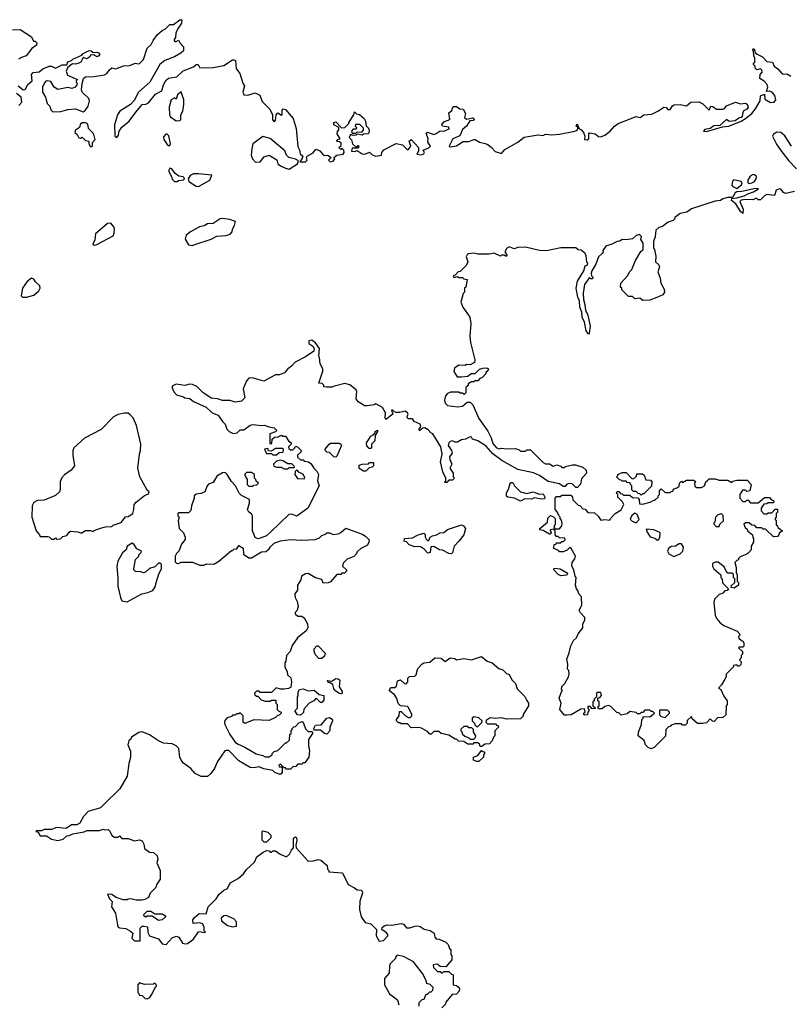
# Model space of a CAD drawing. Extents: x 2106670 to 2323771, y 35271 to 224896.
# Tile 38 of 256: x 2136731 to 2142854, y 77550 to 85382. Entities that reach past the tile are written whole.
import ezdxf

# ---------------------------------------------------------------- set-up
doc = ezdxf.new("R2010")
doc.units = 0

msp = doc.modelspace()

# ---------------------------------------------------------------- linework, layer by layer
at = {"layer": '0CON20XD'}
for points in [[(2136718.8, 84855), (2136755, 84826.2), (2136765, 84822.5), (2136775, 84827.5), (2136795, 84867.5), (2136830, 84895), (2136826.2, 84945), (2136838.3, 84961.7), (2136885, 84966), (2136915, 84990), (2136965, 85012.5), (2136985, 85012.5), (2137015, 84996.7), (2137068.3, 85021.7), (2137105, 85022.5), (2137115, 85047.5), (2137143.8, 85056.2), (2137155, 85068.8), (2137225, 85100), (2137235, 85112.5), (2137285, 85137.5), (2137300, 85135), (2137315, 85120), (2137345, 85122.5), (2137357, 85117), (2137370, 85105), (2137360, 85095), (2137345, 85087.5), (2137321.7, 85101.7), (2137295, 85100), (2137290, 85085), (2137265, 85070), (2137235, 85080), (2137217.5, 85045), (2137202.5, 85035), (2137175, 85026.7), (2137150.7, 85029.3), (2137131.7, 85018.3), (2137111.7, 84998.3), (2137101.7, 84971.7), (2137110.7, 84940.7), (2137190, 84905), (2137180, 84895), (2137180, 84885), (2137190, 84875), (2137187, 84863), (2137173.3, 84845), (2137145, 84834), (2137115, 84842.5), (2137035, 84826), (2137005, 84843.8), (2136979.4, 84889.4), (2136955, 84896), (2136938.6, 84891.4), (2136929.7, 84880.3), (2136913.8, 84845), (2136911.4, 84805), (2136935.6, 84765), (2136949.4, 84715), (2136970, 84695), (2136978, 84665), (2136995, 84648.6), (2137058.8, 84651.2), (2137115, 84668), (2137175, 84673.3), (2137235, 84647.5), (2137251.7, 84658.3), (2137277, 84693), (2137287.5, 84735), (2137282.5, 84755), (2137227.5, 84805), (2137223.3, 84825), (2137227, 84873), (2137240, 84915), (2137255, 84927.5), (2137325, 84928.8), (2137406.4, 84943.6), (2137425, 84952.5), (2137445, 84982.5), (2137465, 84997.5), (2137495, 84990), (2137555.9, 85014.1), (2137605, 85018), (2137653.8, 85036.2), (2137675, 85030), (2137685, 85033.3), (2137715.5, 85064.5), (2137746, 85155), (2137776.9, 85183.1), (2137794, 85215), (2137826.7, 85265), (2137865, 85296), (2137892.3, 85307.7), (2137925, 85342.5), (2137955, 85342.5), (2138005, 85380), (2138021.7, 85381.7), (2138018, 85355), (2137985.6, 85305), (2137974.5, 85275.5), (2137970.7, 85239.3), (2137960, 85225), (2137960, 85215), (2137965, 85207.5), (2137975, 85207.5), (2137995, 85220), (2138007.5, 85195), (2138033.3, 85165), (2138033.3, 85135), (2138013.3, 85115), (2137963.3, 85085), (2137885, 85056.2), (2137845, 85024), (2137766.4, 84883.6), (2137677.1, 84805), (2137640.7, 84739.3), (2137612.3, 84707.7), (2137527.1, 84655), (2137510.5, 84625), (2137486.2, 84545), (2137489.2, 84455), (2137505, 84443.3), (2137517, 84463), (2137523.3, 84495), (2137544, 84526), (2137603.3, 84575), (2137654.2, 84645.8)], [(2136675, 85300), (2136735, 85302.5), (2136826.4, 85246.4), (2136841.7, 85211.7), (2136855, 85210), (2136868.3, 85198.3), (2136865, 85180), (2136827, 85153), (2136782.5, 85095), (2136745, 85082), (2136722.9, 85067.1)], [(2137654.2, 84645.8), (2137705, 84706.7), (2137735, 84710), (2137755, 84720), (2137811.7, 84788.3), (2137861.2, 84815), (2137875.8, 84864.2), (2137895, 84896.7), (2137915, 84916.2), (2137981.7, 84928.3), (2138032.5, 84975), (2138113.3, 85006.7), (2138135, 85026), (2138150, 85025), (2138165, 85000), (2138269.5, 85000.5), (2138353.9, 85016.1), (2138425, 85062.5), (2138435, 85062.5), (2138447.5, 85057.5), (2138452.3, 84992.3), (2138482.7, 84952.7), (2138507, 84877), (2138520, 84855), (2138507.5, 84805), (2138514.4, 84784.4), (2138545, 84781.9), (2138605, 84798.6), (2138641.2, 84781.2), (2138661.3, 84731.3), (2138720.7, 84670.7), (2138743.3, 84625), (2138743.3, 84585), (2138755, 84570), (2138766.4, 84583.6), (2138772.5, 84625), (2138785, 84640), (2138815, 84622.5), (2138820, 84625), (2138818.3, 84661.7), (2138828.3, 84671.7), (2138845, 84667.5), (2138906.2, 84595), (2138931.2, 84515), (2138943, 84373), (2138956.4, 84346.4), (2138962.5, 84315), (2138982.5, 84295), (2138977, 84273), (2138960, 84255), (2138965, 84250), (2139005, 84250), (2139017.5, 84265), (2139012.5, 84285), (2139017.5, 84295), (2139065, 84323.3), (2139087, 84353), (2139118.8, 84338.8), (2139145, 84307.5), (2139155, 84302.5), (2139180, 84305), (2139210, 84285), (2139187.5, 84265), (2139201.7, 84251.7), (2139225, 84257.5), (2139237.5, 84275), (2139230, 84285), (2139255, 84303.3), (2139305, 84312.5), (2139312.5, 84325), (2139310, 84345), (2139295, 84360), (2139285, 84350), (2139270, 84365), (2139288.3, 84381.7), (2139288.3, 84398.3), (2139275, 84410), (2139250, 84415), (2139261.7, 84428.3), (2139280, 84435), (2139257.5, 84475), (2139258.3, 84491.7), (2139270, 84505), (2139270, 84525), (2139230, 84545), (2139230, 84565), (2139245, 84570), (2139292.5, 84522.5), (2139317, 84523), (2139350, 84555), (2139350, 84565), (2139390, 84625), (2139395, 84650), (2139411.7, 84631.7), (2139435, 84627.5), (2139472.5, 84595), (2139482.5, 84575), (2139488.3, 84538.3), (2139505, 84520), (2139512.5, 84495), (2139506.1, 84473.9), (2139465, 84470), (2139455, 84462.5), (2139415, 84470), (2139407, 84463), (2139385, 84460), (2139361.7, 84468.3), (2139352.5, 84445), (2139370, 84425), (2139380, 84395), (2139405, 84370), (2139415, 84370), (2139425, 84380), (2139430, 84375), (2139425, 84360), (2139375, 84360), (2139370, 84335), (2139395, 84333.3), (2139415, 84340), (2139456.4, 84313.6), (2139476.7, 84313.3), (2139515, 84327.5), (2139536, 84306), (2139565, 84296.7), (2139610, 84305), (2139612.5, 84325), (2139627, 84347), (2139725, 84396), (2139777.1, 84387.1), (2139815, 84347.5), (2139825, 84350), (2139843.3, 84375), (2139830, 84415), (2139845, 84427.5), (2139902.5, 84365), (2139902.5, 84335), (2139891.7, 84311.7), (2139925, 84306.7), (2139946.1, 84313.9), (2139952.5, 84325), (2139940, 84345), (2139987, 84363), (2140000, 84375), (2139978.3, 84408.3), (2139980, 84435), (2139965, 84480), (2139975, 84486), (2140025, 84468.6), (2140044.4, 84475.6), (2140075, 84498.6), (2140105, 84496), (2140147.7, 84512.3), (2140146.1, 84526.1), (2140095, 84534), (2140088.8, 84545), (2140105, 84568.8), (2140152.5, 84587.5), (2140145, 84640), (2140169.3, 84660.7), (2140173, 84677), (2140185, 84690), (2140205, 84690), (2140233, 84673), (2140259.3, 84669.3), (2140277.5, 84635), (2140270, 84605), (2140285, 84590), (2140335, 84600), (2140347.5, 84585), (2140345, 84580), (2140311.7, 84578.3), (2140286.4, 84533.6), (2140253, 84507), (2140233, 84457), (2140176.8, 84433.2), (2140147.5, 84375), (2140155, 84370), (2140205, 84377.5), (2140258.3, 84411.7), (2140305, 84413.3), (2140345, 84430), (2140355, 84430), (2140387.7, 84407.7), (2140435, 84398), (2140455, 84390), (2140485.6, 84365.6), (2140514.5, 84334.5), (2140565, 84316.7), (2140589.5, 84350.5), (2140695, 84408.8), (2140745, 84446.7), (2140857, 84467), (2140895, 84460), (2140915, 84470), (2140965, 84466.2), (2141025, 84471.2), (2141146.2, 84493.8), (2141165, 84502.5), (2141172.5, 84515), (2141170, 84525), (2141157.5, 84535), (2141165, 84552.5), (2141180, 84520), (2141204.2, 84504.2), (2141220, 84480), (2141228, 84455), (2141225, 84430), (2141245, 84426.2), (2141260, 84435), (2141257.5, 84475), (2141265, 84482.5), (2141310, 84475), (2141335, 84452.5), (2141355, 84451.2), (2141385.6, 84464.4), (2141427.5, 84495), (2141462.5, 84535), (2141492.5, 84555), (2141635, 84611.2), (2141665.9, 84604.1), (2141695, 84626.2), (2141760, 84630), (2141807.1, 84652.9), (2141855, 84686.2), (2141875, 84682.5), (2141890, 84665), (2141905, 84666.7), (2141923.6, 84696.4), (2141936.4, 84703.6), (2141985, 84706), (2142035, 84696.7), (2142070, 84725), (2142135, 84728.8), (2142165, 84713.3), (2142215, 84662.5), (2142230, 84695), (2142245, 84691.2), (2142275, 84670), (2142325, 84670), (2142335, 84672.5), (2142355, 84696.2), (2142424.2, 84725.8), (2142465, 84712.5), (2142505, 84717.5), (2142519.3, 84709.3), (2142526.7, 84685), (2142515, 84670), (2142486.4, 84653.6), (2142478.6, 84615), (2142471.2, 84605), (2142451.8, 84598.2), (2142423.3, 84576.7), (2142375, 84571.2), (2142355, 84587.5), (2142300.3, 84539.7), (2142253.6, 84536.4), (2142225, 84517.1), (2142180.7, 84509.3), (2142172, 84495), (2142195, 84492.7), (2142321.7, 84528.3), (2142373.3, 84535), (2142471.4, 84575), (2142504.2, 84595), (2142556.2, 84635), (2142585, 84672.9), (2142621.4, 84735), (2142625, 84776.7), (2142655, 84790), (2142659.3, 84749.3), (2142703.2, 84723.2), (2142733.3, 84725), (2142746.2, 84745), (2142738.1, 84778.1), (2142715.9, 84805.9), (2142695, 84814), (2142671.7, 84811.7), (2142682.5, 84845), (2142677.5, 84865), (2142653, 84893), (2142620, 84915), (2142622.5, 84945), (2142636.7, 84965), (2142635, 84980), (2142625, 84990), (2142595, 84982.5), (2142582.5, 84995), (2142581.7, 85011.7), (2142570, 85025), (2142570, 85035), (2142580, 85045), (2142580, 85075), (2142572.5, 85095), (2142570, 85135), (2142560, 85145), (2142565, 85150), (2142575, 85150), (2142581.7, 85121.7), (2142597, 85107), (2142640, 85085), (2142675, 85050), (2142720, 85045), (2142732.7, 85012.7), (2142761.7, 84991.7), (2142795, 84952.5), (2142805, 84947.5), (2142835, 84950), (2142865, 84933.3)], [(2136725, 84700), (2136747.5, 84725), (2136742.5, 84765), (2136705, 84793.8)], [(2137976.7, 84576.7), (2138005, 84578.8), (2138012.3, 84587.7), (2138012.5, 84625), (2138028, 84655), (2138036.1, 84706.1), (2138036, 84745), (2138016.7, 84806.7), (2137987.5, 84785), (2137975, 84750), (2137965, 84760), (2137937.5, 84745), (2137920, 84685), (2137922.5, 84625), (2137930, 84610), (2137976.7, 84576.7)], [(2137295, 84370), (2137305, 84372.5), (2137310, 84375), (2137310, 84405), (2137331.7, 84428.3), (2137325, 84460), (2137313, 84483), (2137277.5, 84515), (2137276.4, 84536.4), (2137267.5, 84555), (2137255, 84562.5), (2137228.3, 84561.7), (2137213, 84547), (2137206.4, 84523.6), (2137175, 84503.3), (2137170.8, 84485), (2137188, 84468), (2137201.7, 84441.7), (2137215, 84440), (2137227, 84447), (2137255, 84420), (2137280, 84415), (2137280, 84395), (2137295, 84370)], [(2139405, 84480), (2139415, 84490), (2139451.7, 84488.3), (2139467, 84503), (2139465, 84520), (2139437, 84547), (2139401.7, 84548.3), (2139400, 84535), (2139410, 84525), (2139408.3, 84511.7), (2139385, 84510), (2139370, 84495), (2139375, 84480), (2139405, 84480)], [(2137925, 84380), (2137930, 84395), (2137917, 84457), (2137905, 84470), (2137895, 84470), (2137875, 84450), (2137878.3, 84428.3), (2137905, 84390), (2137915, 84380), (2137925, 84380)], [(2138875, 84194), (2138940, 84235), (2138948.3, 84258.3), (2138925, 84272.5), (2138872.5, 84285), (2138853.9, 84303.9), (2138839.3, 84339.3), (2138725, 84436.7), (2138665, 84453.3), (2138586.4, 84393.6), (2138576.7, 84355), (2138573.3, 84305), (2138582.5, 84275), (2138607.5, 84247.5), (2138645, 84251.2), (2138675, 84290), (2138715, 84303.8), (2138776.4, 84266.4), (2138784, 84235), (2138805, 84218.8), (2138845, 84200), (2138875, 84194)], [(2142870, 84375), (2142816.9, 84456.9), (2142785, 84484.4), (2142755, 84488), (2142727.8, 84472.2), (2142720.6, 84455), (2142751.7, 84391.7), (2142785, 84341.2), (2142849.5, 84259.5), (2142911.5, 84195)], [(2137985, 84093.8), (2137995, 84102.5), (2138035, 84107.5), (2138042.5, 84115), (2138040, 84125), (2138031.7, 84131.7), (2137996.4, 84136.4), (2137968.3, 84158.3), (2137942.5, 84195), (2137925, 84200), (2137916.7, 84185), (2137918.8, 84175), (2137940, 84135), (2137945, 84112.5), (2137962.5, 84095), (2137985, 84093.8)], [(2138155, 84054), (2138243.3, 84105), (2138260, 84145), (2138155, 84156.7), (2138114.1, 84155.9), (2138087, 84143), (2138072.5, 84115), (2138077.5, 84095), (2138135, 84058), (2138155, 84054)], [(2142535, 84080), (2142555, 84084.2), (2142576.2, 84093.8), (2142590.5, 84115), (2142593.8, 84135), (2142577.3, 84147.3), (2142565, 84149.2), (2142541.7, 84138.3), (2142522.5, 84105), (2142524.3, 84084.3), (2142535, 84080)], [(2142895, 84013.8), (2142825, 84000), (2142806.4, 84006.4), (2142785, 84032.5), (2142775, 84036), (2142750, 84025), (2142735, 83982.5), (2142675, 83990), (2142655, 83980), (2142625, 83950), (2142605, 83950), (2142595, 83960), (2142585, 83960), (2142565, 83950), (2142505, 83952.5), (2142470, 83945), (2142460, 83935), (2142485.7, 83875.7), (2142485, 83840), (2142465, 83856), (2142427.9, 83917.9), (2142393.9, 83943.9), (2142395, 83960), (2142436, 83964), (2142495, 83981.2), (2142522.3, 83997.7), (2142567.7, 84012.3), (2142607.5, 84037.5), (2142585, 84038.8), (2142475.9, 84014.1), (2142435, 84011.2), (2142422, 84005), (2142402.5, 83967.5), (2142365, 83967.5), (2142324.1, 83955.9), (2142305, 83943.3), (2142265, 83938), (2142075, 83876), (2142038.8, 83851.2), (2141985, 83838.8), (2141941.7, 83808.3), (2141940, 83795), (2141930, 83785), (2141889.3, 83770.7), (2141845, 83737.5), (2141815, 83727.5), (2141793, 83707), (2141786.1, 83653.9), (2141773.9, 83616.1), (2141772.5, 83565), (2141780, 83555), (2141791.7, 83501.7), (2141790, 83455), (2141815, 83432.5), (2141821.2, 83415), (2141807.5, 83375), (2141825.8, 83325.8), (2141832.2, 83285), (2141857.4, 83237.4), (2141861.3, 83215), (2141846.7, 83193.3), (2141799.1, 83170.9), (2141745, 83150), (2141688.3, 83148.3), (2141665, 83167.5), (2141625, 83162.5), (2141605, 83180), (2141575, 83180), (2141521.7, 83231.7), (2141520, 83245), (2141510, 83255), (2141513, 83287), (2141567, 83343), (2141585, 83380), (2141600, 83395), (2141630, 83465), (2141673, 83537), (2141690, 83555), (2141690, 83605), (2141673, 83633), (2141677, 83657), (2141663, 83673), (2141635, 83666.2), (2141605, 83637.5), (2141555, 83630), (2141525, 83633.3), (2141505, 83620), (2141485, 83616.7), (2141442.5, 83595), (2141395, 83580), (2141370, 83545), (2141372.5, 83535), (2141365, 83522.5), (2141336.7, 83495), (2141314.2, 83435.8), (2141283.3, 83385), (2141277.5, 83365), (2141280, 83345), (2141290, 83335), (2141288.3, 83321.7), (2141275, 83320), (2141265, 83330), (2141223.8, 83275), (2141214.3, 83205.7), (2141216, 83155), (2141227.5, 83117.5), (2141232.2, 83072.2), (2141251.7, 83031.7), (2141268.1, 82945), (2141261.7, 82888.3), (2141255, 82880), (2141238, 82908), (2141223.3, 82975), (2141205.8, 83015), (2141202, 83055), (2141188.1, 83095), (2141184, 83145), (2141170.6, 83175), (2141158.8, 83245), (2141167.5, 83302.5), (2141220, 83385), (2141230, 83425), (2141245, 83430), (2141250, 83445), (2141243, 83453), (2141236.7, 83505), (2141227.5, 83525), (2141198.3, 83548.3), (2141175, 83550), (2141155, 83566.7), (2141036.1, 83566.1), (2140922.3, 83542.3), (2140865, 83546.7), (2140755, 83572.5), (2140695, 83570), (2140665, 83560), (2140625, 83576.2), (2140607.5, 83565), (2140590, 83535), (2140610, 83505), (2140605, 83500), (2140595, 83500), (2140585, 83510), (2140565, 83510), (2140555, 83500), (2140505, 83523.3), (2140465, 83516.7), (2140375, 83516.7), (2140345, 83523.3), (2140305, 83520), (2140294.1, 83515.9), (2140283.3, 83495), (2140297.5, 83455), (2140283, 83427), (2140235, 83380), (2140220, 83375), (2140198.3, 83351.7), (2140180, 83345), (2140185, 83330), (2140215, 83340), (2140225, 83330), (2140255, 83330), (2140265, 83320), (2140290, 83315), (2140280, 83255), (2140270, 83245), (2140270, 83215), (2140260, 83205), (2140240, 83135), (2140257.5, 83095), (2140313.3, 83015), (2140320, 82965), (2140313.3, 82865), (2140316.7, 82815), (2140352.5, 82675), (2140350, 82655), (2140315, 82637.5), (2140285, 82640), (2140275, 82630), (2140225, 82632.5), (2140190.7, 82609.3), (2140183.6, 82583.6), (2140211.7, 82541.7), (2140245, 82540), (2140295, 82547.5), (2140323, 82567), (2140355, 82567.5), (2140389.3, 82600.7), (2140415, 82610), (2140445, 82612.5), (2140460, 82605), (2140455, 82590), (2140440, 82575), (2140440, 82565), (2140408.3, 82531.7), (2140391.7, 82528.3), (2140375, 82510), (2140355, 82510), (2140345, 82500), (2140325, 82500), (2140300, 82485), (2140298.3, 82471.7), (2140280, 82455), (2140280, 82415), (2140268.3, 82401.7), (2140255, 82410), (2140235, 82410), (2140225, 82420), (2140158.3, 82418.3)], [(2142435, 84040), (2142473, 84067), (2142477.5, 84085), (2142470, 84095), (2142413, 84107), (2142402, 84098), (2142396.2, 84065), (2142403.8, 84055), (2142435, 84040)], [(2138105, 83586.2), (2138125, 83593.3), (2138255, 83636.2), (2138300.8, 83659.2), (2138375, 83664.2), (2138405, 83676.2), (2138421.2, 83695), (2138423.6, 83716.4), (2138440, 83745), (2138447, 83777), (2138403, 83793), (2138345, 83801.4), (2138325, 83798.5), (2138269.5, 83760.5), (2138225, 83758), (2138198.8, 83741.2), (2138162.5, 83735), (2138090, 83695), (2138055, 83667.5), (2138047.5, 83635), (2138075, 83590), (2138105, 83586.2)], [(2137325, 83587.5), (2137345, 83593.8), (2137475, 83662.5), (2137484, 83685), (2137486, 83715), (2137480, 83735), (2137455, 83762.5), (2137429.3, 83760.7), (2137335, 83677.5), (2137329.2, 83630.8), (2137312.5, 83595), (2137325, 83587.5)], [(2136753.6, 83173.6), (2136785, 83174), (2136845, 83190), (2136883.3, 83225), (2136893.3, 83245), (2136892.5, 83265), (2136856.1, 83296.1), (2136845, 83317.5), (2136825, 83326.7), (2136790.7, 83299.3), (2136753.3, 83245), (2136742.5, 83185), (2136753.6, 83173.6)], [(2140158.3, 82418.3), (2140135, 82407.5), (2140119.3, 82390.7), (2140110, 82355), (2140115, 82332.5), (2140135, 82313.8), (2140215, 82301.2), (2140255, 82307.5), (2140291.7, 82338.3), (2140315, 82340), (2140337, 82317), (2140385, 82210), (2140455, 82110), (2140482.5, 82055), (2140495, 82010), (2140525, 81977.5), (2140545, 81967.5), (2140565, 81972.5), (2140605, 81967.5), (2140675, 81970), (2140705, 81960), (2140715, 81950), (2140755, 81950), (2140765, 81960), (2140795, 81960), (2140895, 81860), (2140915, 81850), (2140945, 81850), (2140975, 81830), (2141005, 81840), (2141035, 81830), (2141045, 81820), (2141065, 81820), (2141072.5, 81827.5), (2141128.3, 81841.7), (2141151.7, 81841.7), (2141211.7, 81821.7), (2141238.3, 81798.3), (2141240, 81775), (2141199.3, 81730.7), (2141191.7, 81688.3), (2141168.3, 81661.7), (2141155, 81660), (2141125, 81690), (2141105, 81692.5), (2141085, 81687.5), (2141071.7, 81668.3), (2141055, 81667.5), (2141025, 81690), (2140935, 81707.5), (2140866.1, 81756.1), (2140817.7, 81777.7), (2140695, 81804), (2140566.2, 81875), (2140495, 81927.5), (2140477.9, 81947.9), (2140440.8, 81990.8), (2140375, 82031.1), (2140334.6, 82044.6), (2140325, 82060), (2140315, 82063.3), (2140277.5, 82045), (2140245, 82040), (2140215, 82021.5), (2140195, 82021.8), (2140175, 82031.9), (2140155, 82025.6), (2140144.4, 82015), (2140140.5, 81995), (2140166.1, 81955), (2140171.5, 81935), (2140151.4, 81905), (2140152.2, 81882.2), (2140170, 81845), (2140153.3, 81815), (2140180, 81775), (2140180, 81745), (2140190, 81735), (2140175, 81720), (2140145, 81720), (2140128.3, 81701.7), (2140115, 81700), (2140110, 81705), (2140120, 81715), (2140120, 81735), (2140096.7, 81785), (2140078.8, 81865), (2140091.2, 81925), (2140081.2, 81985), (2140017.7, 82087.7), (2140002.5, 82095), (2139980.3, 82120.3), (2139955, 82134), (2139937, 82133), (2139911.7, 82111.7), (2139910, 82125), (2139922.5, 82145), (2139917.5, 82165), (2139870, 82185), (2139855, 82206.7), (2139825, 82206.7), (2139815, 82212.5), (2139813.8, 82225), (2139822.5, 82245), (2139817.5, 82255), (2139797.3, 82267.3), (2139755, 82257.5), (2139725, 82257.5), (2139711.7, 82261.7), (2139700, 82275), (2139690, 82275), (2139700, 82245), (2139645, 82202.5), (2139637.5, 82215), (2139642.5, 82255), (2139618.3, 82298.3), (2139565, 82327.5), (2139551.7, 82318.3), (2139495, 82310), (2139475, 82310), (2139455, 82322.5), (2139425, 82342.5), (2139407.5, 82365), (2139412.5, 82425), (2139407, 82437), (2139357, 82477), (2139317, 82487), (2139235, 82467.5), (2139215, 82457.5), (2139175, 82457.5), (2139151.7, 82461.7), (2139150, 82475), (2139138.3, 82488.3), (2139111.7, 82491.7), (2139142.5, 82585), (2139142.5, 82605), (2139122.5, 82645), (2139117.5, 82695), (2139110, 82705), (2139116.1, 82766.1), (2139085, 82812.5), (2139055, 82832.5), (2139032.5, 82827.5), (2139032.5, 82805), (2139063.6, 82783.6), (2139072.5, 82765), (2139070, 82745), (2139005, 82700), (2138921.7, 82658.3), (2138892.5, 82625), (2138864.1, 82605.9), (2138838.3, 82571.7), (2138797, 82557), (2138765, 82556.7), (2138673, 82507), (2138581.7, 82531.7), (2138555, 82530), (2138535, 82510), (2138510, 82445), (2138522.5, 82375), (2138495, 82347.5), (2138445, 82340), (2138405, 82353.3), (2138343.9, 82353.9), (2138305, 82366.2), (2138255, 82372.5), (2138187, 82417), (2138140, 82465), (2138105, 82480), (2138085, 82482.5), (2138045, 82473.3), (2137975, 82482.5), (2137943, 82467), (2137943, 82453), (2137958.3, 82421.7), (2137978.3, 82398.3), (2138035, 82382.5), (2138045, 82373.3), (2138085, 82367.5), (2138113.9, 82343.9), (2138215, 82300), (2138262.5, 82255), (2138310, 82235), (2138343.3, 82185), (2138366.7, 82165), (2138380, 82125), (2138397, 82107), (2138423.6, 82093.6), (2138435, 82090), (2138460, 82095), (2138485, 82120), (2138515, 82120), (2138563.9, 82156.1), (2138585, 82162.5), (2138655, 82153.3), (2138675, 82157.5), (2138715, 82142.5), (2138755.9, 82135.9), (2138777.5, 82115), (2138765, 82102.5), (2138721.7, 82088.3), (2138721.7, 82011.7), (2138738.3, 82011.7), (2138740, 82045), (2138758.3, 82061.7), (2138787, 82063), (2138815, 82077.5), (2138825, 82070), (2138845, 82070), (2138870.7, 82030.7), (2138890, 82015), (2138890, 82005), (2138870, 81985), (2138871.7, 81971.7), (2138885, 81960), (2138905, 81960), (2138920, 81975), (2138925, 81990), (2138940, 81985), (2138970, 81955), (2138968.3, 81941.7), (2138941.7, 81918.3), (2138941.7, 81901.7), (2138965, 81880), (2138985, 81880), (2138995, 81870), (2139030, 81865), (2139049.3, 81849.3), (2139070, 81815), (2139095, 81790), (2139107, 81763), (2139100, 81715), (2139112.5, 81675), (2139022.5, 81495), (2138935, 81433.3), (2138895, 81447.5), (2138873, 81447), (2138728.3, 81308.3), (2138695, 81277.5), (2138645, 81257.5), (2138625, 81252.5), (2138603.6, 81263.6), (2138583.3, 81315), (2138582.5, 81435), (2138575, 81450), (2138553.6, 81463.6), (2138542.5, 81485), (2138560, 81535), (2138560, 81565), (2138495, 81597.5), (2138477.5, 81615), (2138447.5, 81675), (2138415, 81707.5), (2138383, 81763), (2138365, 81780), (2138345, 81777.5), (2138298.3, 81751.7), (2138269.5, 81700.5), (2138233.9, 81686.1), (2138222.5, 81675), (2138203, 81627), (2138175, 81612.5), (2138135, 81607.5), (2138120, 81595), (2138120, 81575), (2138097.5, 81515), (2138091.7, 81478.3), (2138075, 81460), (2137995, 81460), (2137990, 81455), (2137990, 81435), (2138000, 81425), (2137992.5, 81395), (2138000, 81335), (2138035, 81300), (2138046.7, 81265), (2138046.4, 81246.4), (2138019.3, 81210.7), (2137997.5, 81155), (2137977.5, 81135), (2137967.5, 81115), (2137968.3, 81068.3), (2137978.3, 81058.3), (2137995, 81057.5), (2138015, 81066.7), (2138105, 81066.2), (2138165, 81042.5), (2138195, 81042.5), (2138217, 81053), (2138275, 81050), (2138315.8, 81074.2), (2138415, 81160), (2138425, 81160), (2138435, 81170), (2138458.3, 81171.7), (2138475, 81200), (2138508.3, 81178.3), (2138511.7, 81131.7), (2138555, 81100), (2138575, 81100), (2138655, 81150), (2138688.3, 81151.7), (2138716.4, 81173.6), (2138723.6, 81186.4), (2138755, 81217.5), (2138805, 81237.5), (2138885, 81246.2), (2138975, 81241.2), (2139081.7, 81248.3), (2139115, 81260), (2139135, 81280), (2139165, 81290), (2139175, 81300), (2139195, 81300), (2139225, 81287.5), (2139265, 81292.5), (2139285, 81302.5), (2139325, 81337.5), (2139455, 81290), (2139483, 81273), (2139510, 81245), (2139508, 81225), (2139497, 81203), (2139443.9, 81176.1), (2139415, 81150), (2139408.3, 81131.7), (2139388.3, 81111.7), (2139335, 81090), (2139305, 81060), (2139300, 81035), (2139330, 81005), (2139330, 80995), (2139315, 80980), (2139295, 80980), (2139285, 80970), (2139255, 80970), (2139205, 80910), (2139185, 80902.5), (2139145, 80900), (2139135, 80930), (2139085, 80943.3), (2139025, 80977.5), (2139005, 80973.3), (2138972.5, 80955), (2138967.5, 80925), (2138940, 80885), (2138942.5, 80845), (2138920, 80815), (2138922.5, 80785), (2138937.5, 80755), (2138947.5, 80715), (2138935, 80680), (2138923, 80667), (2138922.5, 80655), (2138945, 80636.7), (2138975, 80636.2), (2138993.3, 80625), (2139020, 80575), (2139023.3, 80545), (2139009.5, 80520.5), (2138942.5, 80465), (2138900, 80405), (2138883.3, 80355), (2138853.3, 80325), (2138848.3, 80278.3), (2138840, 80265), (2138840, 80235), (2138860, 80195), (2138861.7, 80171.7), (2138887, 80147), (2138892.5, 80115), (2138888.3, 80071.7), (2138869.3, 80060.7), (2138835, 80056.7), (2138807, 80057), (2138772.5, 80067.5), (2138735, 80030), (2138645, 80030), (2138635, 80040), (2138615, 80040), (2138600, 80025), (2138601.7, 80011.7), (2138615, 80000), (2138625, 80000), (2138653, 79973), (2138685, 79960), (2138725, 79960), (2138735, 79970), (2138768.3, 79968.3), (2138770, 79945), (2138780, 79935), (2138780, 79895), (2138791.7, 79881.7), (2138810, 79875), (2138810, 79865), (2138795, 79850), (2138781.7, 79848.3), (2138765, 79830), (2138715, 79807.5), (2138595, 79812.5), (2138523.3, 79783.3), (2138510, 79795), (2138510, 79845), (2138485, 79867.5), (2138475, 79860), (2138455, 79860), (2138445, 79850), (2138425, 79850), (2138415, 79840), (2138381.7, 79828.3), (2138363, 79807), (2138360, 79795), (2138362.5, 79775), (2138403.3, 79695), (2138446.1, 79636.1), (2138462.7, 79622.7), (2138523.3, 79595), (2138612.3, 79542.3), (2138665, 79530), (2138685, 79517.5), (2138715, 79517.5), (2138740, 79535), (2138740, 79545), (2138755, 79560), (2138785, 79570), (2138845, 79630), (2138855, 79630), (2138878.3, 79651.7), (2138880, 79695), (2138890, 79705), (2138890, 79725), (2138900, 79735), (2138900, 79745), (2138911.7, 79758.3), (2138925, 79760), (2138951.7, 79788.3), (2138978.3, 79798.3), (2138990, 79785), (2139005, 79740), (2139025, 79720), (2139055, 79720), (2139060, 79715), (2139060, 79705), (2139030, 79655), (2139027.5, 79605), (2139037.5, 79565), (2139032.5, 79515), (2138998.3, 79471.7), (2138985, 79470), (2138975, 79460), (2138945, 79460), (2138928.3, 79441.7), (2138905, 79440), (2138885, 79420), (2138855, 79420), (2138845, 79430), (2138835, 79430)], [(2137025, 81250), (2137055, 81252.5), (2137075, 81270), (2137105, 81280), (2137123.6, 81306.4), (2137135, 81312.5), (2137195, 81307.5), (2137215, 81300), (2137225, 81300), (2137255, 81317.5), (2137295, 81317.5), (2137315, 81310), (2137325, 81320), (2137373, 81337), (2137415, 81347.5), (2137465, 81350), (2137475, 81360), (2137538.3, 81381.7), (2137571.7, 81428.3), (2137595, 81430), (2137630, 81455), (2137640, 81485), (2137642.5, 81525), (2137657.5, 81545), (2137725, 81597.5), (2137755, 81610), (2137760, 81625), (2137745, 81640), (2137687.5, 81745), (2137670, 81815), (2137683.3, 81925), (2137693.3, 81955), (2137693.8, 82005), (2137660, 82155), (2137633.6, 82213.6), (2137609.3, 82239.3), (2137595, 82252.5), (2137565, 82252.5), (2137515, 82241.2), (2137477.7, 82222.3), (2137378.8, 82121.2), (2137247.7, 82052.3), (2137162.5, 81975), (2137153.3, 81955), (2137153.3, 81915), (2137166.4, 81833.6), (2137141.7, 81798.3), (2137088.3, 81761.7), (2137063.9, 81736.1), (2137053.3, 81705), (2137052.5, 81645), (2137046.7, 81625), (2137015, 81597.5), (2136925, 81560), (2136873.9, 81556.1), (2136845, 81542.5), (2136830, 81515), (2136826.7, 81425), (2136862.5, 81315), (2136890, 81285), (2136895, 81270), (2136955, 81270), (2136967, 81267), (2136985, 81250), (2137005, 81250), (2137015, 81260), (2137025, 81250)], [(2139525, 81970), (2139511.7, 81971.7), (2139491.7, 81991.7), (2139490, 82015), (2139525, 82070), (2139548.3, 82081.7), (2139560, 82095), (2139560, 82105), (2139577, 82117), (2139577.5, 82105), (2139560, 82075), (2139557, 82033), (2139530, 82005), (2139530, 81975), (2139525, 81970)], [(2139245, 81902.5), (2139230, 81905), (2139195, 81940), (2139175, 81942.5), (2139163, 81953), (2139162.5, 81965), (2139193.6, 82006.4), (2139205, 82012.5), (2139273, 82013), (2139286.4, 82006.4), (2139292.5, 81995), (2139255, 81910), (2139245, 81902.5)], [(2138775, 81920), (2138795, 81940), (2138828.3, 81941.7), (2138830, 81965), (2138825, 81970), (2138765, 81970), (2138735, 81950), (2138711.7, 81951.7), (2138705, 81970), (2138680, 81965), (2138695, 81930), (2138735, 81930), (2138745, 81920), (2138775, 81920)], [(2138865, 81810), (2138875, 81820), (2138915, 81820), (2138918.3, 81828.3), (2138895, 81850), (2138865, 81850), (2138825, 81872.5), (2138805, 81877.5), (2138775, 81870), (2138750, 81845), (2138751.7, 81831.7), (2138773, 81823), (2138811.7, 81821.7), (2138835, 81810), (2138865, 81810)], [(2139485, 81790), (2139465, 81790), (2139431.7, 81811.7), (2139431.7, 81838.3), (2139455, 81847.5), (2139505, 81850), (2139515, 81860), (2139545, 81860), (2139546.4, 81833.6), (2139535, 81822.5), (2139511.7, 81818.3), (2139485, 81790)], [(2138585, 81670), (2138595, 81680), (2138618.3, 81681.7), (2138630, 81695), (2138611.7, 81711.7), (2138610, 81725), (2138600, 81735), (2138600, 81765), (2138575, 81780), (2138535, 81780), (2138523, 81767), (2138522.5, 81755), (2138540, 81725), (2138540, 81685), (2138555, 81670), (2138585, 81670)], [(2138995, 81730), (2139000, 81745), (2138990, 81755), (2138990, 81765), (2138951.7, 81781.7), (2138935, 81800), (2138921.7, 81788.3), (2138920, 81765), (2138941.7, 81731.7), (2138995, 81730)], [(2141675, 81600), (2141665, 81610), (2141651.7, 81611.7), (2141635, 81630), (2141615, 81630), (2141601.7, 81641.7), (2141600, 81675), (2141590, 81685), (2141588.3, 81698.3), (2141565, 81700), (2141555, 81710), (2141525, 81710), (2141515, 81720), (2141501.7, 81721.7), (2141480, 81745), (2141490, 81755), (2141490, 81765), (2141525, 81780), (2141555, 81780), (2141601.7, 81731.7), (2141615, 81730), (2141638.3, 81751.7), (2141641.7, 81768.3), (2141685, 81770), (2141698.3, 81758.3), (2141711.7, 81721.7), (2141748.3, 81718.3), (2141760, 81705), (2141758.3, 81671.7), (2141695, 81610), (2141685, 81610), (2141675, 81600)], [(2140715, 81552.5), (2140667, 81577), (2140615, 81582.5), (2140603, 81593), (2140602.5, 81615), (2140622.5, 81655), (2140635, 81700), (2140655, 81700), (2140667.5, 81675), (2140716.4, 81626.4), (2140765, 81613.8), (2140815, 81626.7), (2140865, 81607.5), (2140895, 81610), (2140910, 81585), (2140905, 81570), (2140885, 81567.5), (2140825, 81577.5), (2140805, 81567.5), (2140750.7, 81569.3), (2140715, 81552.5)], [(2141755, 79582.5), (2141731.7, 79591.7), (2141710, 79615), (2141698.3, 79648.3), (2141650, 79685), (2141653.3, 79715), (2141677.5, 79775), (2141680, 79815), (2141690, 79825), (2141691.7, 79838.3), (2141745, 79837.5), (2141780, 79865), (2141768.3, 79878.3), (2141755, 79880), (2141745, 79890), (2141705, 79890), (2141688.3, 79871.7), (2141675, 79870), (2141665, 79860), (2141645, 79860), (2141635, 79870), (2141585, 79880), (2141565, 79860), (2141515, 79850), (2141498.3, 79868.3), (2141481.7, 79871.7), (2141435, 79920), (2141417, 79927), (2141385, 79920), (2141365, 79900), (2141335, 79900), (2141330, 79915), (2141340, 79925), (2141340, 79955), (2141330, 79965), (2141330, 79985), (2141345, 79990), (2141360, 80005), (2141355, 80030), (2141325, 80030), (2141320, 80025), (2141320, 79995), (2141301.7, 79978.3), (2141300, 79965), (2141290, 79955), (2141290, 79925), (2141308.3, 79908.3), (2141308.3, 79901.7), (2141285, 79900), (2141268.3, 79918.3), (2141251.7, 79918.3), (2141250, 79905), (2141260, 79895), (2141260, 79885), (2141250, 79875), (2141247, 79853), (2141225, 79850), (2141220, 79855), (2141220, 79865), (2141230, 79875), (2141225, 79900), (2141195, 79897.5), (2141117, 79853), (2141085, 79850), (2141065, 79850), (2141027.5, 79895), (2141037.5, 79945), (2141023.3, 79985), (2141040, 80035), (2141050, 80045), (2141042.5, 80055), (2141043, 80077), (2141067, 80103), (2141097.5, 80155), (2141102.5, 80175), (2141100, 80205), (2141090, 80215), (2141092.5, 80255), (2141082.5, 80295), (2141102.5, 80345), (2141115, 80400), (2141137.5, 80445), (2141160, 80465), (2141173.9, 80496.1), (2141210, 80545), (2141210, 80575), (2141227.5, 80605), (2141227, 80627), (2141193.6, 80663.6), (2141182.5, 80685), (2141202.5, 80725), (2141201.7, 80791.7), (2141180, 80815), (2141171.7, 80841.7), (2141160, 80855), (2141152.5, 80885), (2141157.5, 80945), (2141150, 80955), (2141140, 81005), (2141123.3, 81035), (2141127.5, 81065), (2141146.7, 81093.3), (2141152.5, 81115), (2141115, 81180), (2141105, 81180), (2141087, 81163), (2141055, 81150), (2141025, 81150), (2141018.3, 81158.3), (2140980, 81175), (2140981.7, 81208.3), (2140995, 81210), (2141005, 81220), (2141035, 81220), (2141045, 81230), (2141058.3, 81231.7), (2141070, 81245), (2141068.3, 81258.3), (2141025, 81260), (2141015, 81270), (2141001.7, 81271.7), (2140990, 81285), (2140990, 81315), (2140975, 81330), (2140950, 81325), (2140950, 81315), (2140960, 81305), (2140955, 81290), (2140945, 81290), (2140895, 81320), (2140870, 81325), (2140870, 81335), (2140930, 81385), (2140933, 81417), (2140955, 81437.5), (2140978.3, 81428.3), (2140990, 81415), (2140991.7, 81368.3), (2140980, 81345), (2140991.7, 81331.7), (2141025, 81332.5), (2141043.3, 81355), (2141047.5, 81375), (2141041.7, 81401.7), (2141030, 81415), (2141030, 81425), (2141021.7, 81431.7), (2141007, 81467), (2140990, 81485), (2140990, 81575), (2141001.7, 81588.3), (2141035, 81590), (2141045, 81600), (2141115, 81600), (2141130, 81585), (2141131.7, 81561.7), (2141175, 81520), (2141188.3, 81518.3), (2141211.7, 81491.7), (2141228.3, 81488.3), (2141251.7, 81461.7), (2141305, 81460), (2141333, 81433), (2141355, 81400), (2141385, 81407.5), (2141425, 81400), (2141430, 81415), (2141467, 81453), (2141515.9, 81484.1), (2141537.5, 81525), (2141526.4, 81546.4), (2141490, 81585), (2141490, 81605), (2141480, 81615), (2141485, 81630), (2141498.3, 81628.3), (2141511.7, 81611.7), (2141525, 81610), (2141535, 81600), (2141585, 81600), (2141605, 81580), (2141648.3, 81578.3), (2141660, 81565), (2141661.7, 81531.7), (2141685, 81527.5), (2141747, 81543), (2141775, 81560), (2141785, 81560), (2141810, 81585), (2141810, 81595), (2141820, 81605), (2141820, 81635), (2141835, 81650), (2141865, 81620), (2141905, 81620), (2141915, 81630), (2141928.3, 81631.7), (2141931.7, 81648.3), (2141965, 81660), (2141978.3, 81671.7), (2141980, 81695), (2141995, 81710), (2142005, 81700), (2142035, 81720), (2142095, 81720), (2142110, 81705), (2142100, 81695), (2142101.7, 81671.7), (2142115, 81660), (2142155, 81660), (2142180, 81675), (2142190, 81705), (2142205, 81720), (2142215, 81730), (2142265, 81730), (2142295, 81720), (2142365, 81720), (2142395, 81700), (2142405, 81710), (2142435, 81720), (2142518.3, 81718.3), (2142550, 81685), (2142540, 81635), (2142515, 81630), (2142505, 81640), (2142481.7, 81638.3), (2142460, 81605), (2142460, 81575), (2142485, 81550), (2142505, 81550), (2142515, 81560), (2142525, 81560), (2142545, 81540), (2142605, 81540), (2142655, 81580), (2142695, 81580), (2142711.7, 81561.7), (2142728.3, 81558.3), (2142730, 81545), (2142725, 81540), (2142685, 81540), (2142675, 81530), (2142651.7, 81528.3), (2142630, 81495), (2142630, 81475), (2142651.7, 81451.7), (2142675, 81450), (2142685, 81460), (2142715, 81460), (2142741.7, 81488.3), (2142758.3, 81488.3), (2142760, 81465), (2142750, 81455), (2142750, 81425), (2142740, 81415), (2142740, 81405), (2142750, 81395), (2142750, 81365), (2142760, 81355), (2142761.7, 81341.7), (2142800, 81315), (2142771.7, 81298.3), (2142770, 81285), (2142758.3, 81271.7), (2142728.3, 81268.3), (2142665, 81330), (2142645, 81330), (2142635, 81340), (2142595, 81340), (2142578.3, 81358.3), (2142555, 81360), (2142535, 81380), (2142505, 81380), (2142491.7, 81368.3), (2142501.7, 81341.7), (2142518.3, 81328.3), (2142520, 81315), (2142560, 81285), (2142563, 81263), (2142570, 81255), (2142570, 81225), (2142550, 81195), (2142550, 81165), (2142528.3, 81141.7), (2142515, 81130), (2142461.7, 81108.3), (2142450, 81095), (2142450, 81085), (2142435, 81080), (2142420, 81065), (2142430, 81025), (2142430, 80985), (2142440, 80965), (2142440, 80915), (2142450, 80905), (2142450, 80885), (2142415, 80860), (2142390, 80865), (2142391.7, 80878.3), (2142420, 80905), (2142420, 80935), (2142410, 80945), (2142408.3, 80968.3), (2142395, 80980), (2142365, 80980), (2142350, 80995), (2142335, 81030), (2142287, 81067), (2142263, 81067), (2142242.5, 81055), (2142242.5, 81035), (2142252.5, 81015), (2142310, 80965), (2142310, 80945), (2142320, 80935), (2142321.7, 80901.7), (2142370, 80855), (2142358.3, 80841.7), (2142341.7, 80838.3), (2142325, 80820), (2142295, 80810), (2142258.3, 80771.7), (2142252.5, 80745), (2142262.5, 80645), (2142277.5, 80615), (2142303.6, 80583.6), (2142333, 80563), (2142438.3, 80518.3), (2142460, 80495), (2142460, 80485), (2142450, 80475), (2142451.7, 80461.7), (2142473, 80443), (2142485, 80440), (2142493, 80423), (2142492.5, 80397.5), (2142485, 80390), (2142455, 80390), (2142450, 80385), (2142480, 80355), (2142480, 80335), (2142470, 80325), (2142470, 80305), (2142460, 80295), (2142460, 80285), (2142470, 80275), (2142468.3, 80251.7), (2142455, 80240), (2142445, 80240), (2142435, 80250), (2142410, 80245), (2142410, 80235), (2142350, 80175), (2142350, 80155), (2142340, 80135), (2142315, 80090), (2142290, 80065), (2142310, 80055), (2142331.7, 80001.7), (2142360, 79965), (2142360, 79935), (2142350, 79925), (2142347.5, 79852.5), (2142325, 79830), (2142281.7, 79828.3), (2142255, 79800), (2142241.7, 79801.7), (2142225, 79820), (2142195, 79790), (2142165, 79782.5), (2142123, 79783), (2142081.7, 79821.7), (2142075, 79840), (2142041.7, 79808.3), (2142040, 79785), (2142025, 79770), (2142005, 79770), (2141995, 79780), (2141945, 79780), (2141915, 79770), (2141905, 79760), (2141891.7, 79758.3), (2141870, 79735), (2141868.3, 79681.7), (2141778.3, 79591.7), (2141755, 79582.5)], [(2141635, 81380), (2141660, 81405), (2141642.5, 81445), (2141625, 81456.7), (2141600.7, 81439.3), (2141588.3, 81408.3), (2141603, 81393), (2141635, 81380)], [(2142295, 81350), (2142301.7, 81368.3), (2142330, 81395), (2142327, 81437), (2142315, 81450), (2142285, 81442.5), (2142267.5, 81425), (2142260, 81385), (2142250, 81375), (2142271.7, 81351.7), (2142295, 81350)], [(2140165, 81132.5), (2140145, 81136.2), (2140095, 81161.2), (2140070, 81165), (2140025, 81192.5), (2140002.5, 81187.5), (2139996.7, 81145), (2139978.3, 81138.3), (2139945, 81172.5), (2139918.8, 81188.8), (2139905, 81192.5), (2139875, 81187.5), (2139830, 81205), (2139808.3, 81228.3), (2139790, 81235), (2139792.5, 81255), (2139855, 81260), (2139900, 81285), (2139945, 81296.7), (2139957, 81287), (2139957.5, 81265), (2139965, 81250), (2139975, 81240), (2139985, 81240), (2139997.5, 81265), (2140015, 81276.2), (2140045.9, 81284.1), (2140075, 81301.2), (2140106.4, 81303.6), (2140135, 81327.5), (2140245, 81363.3), (2140262.5, 81355), (2140276.7, 81335), (2140263.3, 81285), (2140225.9, 81234.1), (2140186.2, 81195), (2140175, 81140), (2140165, 81132.5)], [(2141805, 81242.5), (2141815, 81247.5), (2141823.3, 81265), (2141827.5, 81295), (2141823, 81303), (2141775, 81323.3), (2141715, 81330), (2141722.5, 81305), (2141747, 81267), (2141785, 81256.7), (2141805, 81242.5)], [(2137585, 80752.5), (2137704, 80816), (2137750, 80825), (2137789.3, 80840.7), (2137812.5, 80875), (2137813.3, 80895), (2137837.5, 80975), (2137860, 81015), (2137858.3, 81048.3), (2137845, 81060), (2137835, 81060), (2137805, 81030), (2137765, 81017.5), (2137731.7, 80988.3), (2137715, 80982.5), (2137695, 80990), (2137651.7, 80991.7), (2137640, 81005), (2137640, 81015), (2137653, 81087), (2137680, 81115), (2137680, 81125), (2137697, 81143), (2137700, 81155), (2137663.6, 81173.6), (2137639.3, 81209.3), (2137625, 81217.5), (2137587, 81193), (2137577.5, 81165), (2137549.3, 81140.7), (2137512.5, 81075), (2137503, 81033), (2137513, 80943), (2137513.3, 80875), (2137532.5, 80785), (2137545, 80760), (2137585, 80752.5)], [(2141935, 81112.5), (2141986.1, 81133.9), (2142006.1, 81153.9), (2142012.5, 81185), (2141995, 81212.5), (2141978.3, 81211.7), (2141947, 81193), (2141915, 81191.2), (2141892, 81175), (2141884, 81155), (2141895, 81132.5), (2141935, 81112.5)], [(2141035, 80957.5), (2141015, 80967.5), (2140980, 81005), (2140981.7, 81018.3), (2141030, 81015), (2141080, 80985), (2141090, 80975), (2141085, 80962.5), (2141035, 80957.5)], [(2139135, 80300), (2139111.7, 80301.7), (2139085, 80330), (2139072.5, 80355), (2139073, 80377), (2139095, 80400), (2139105, 80400), (2139161.7, 80341.7), (2139155, 80320), (2139135, 80300)], [(2140405, 79600), (2140395, 79600), (2140388.3, 79618.3), (2140375, 79630), (2140345, 79630), (2140335, 79620), (2140295, 79620), (2140265, 79640), (2140223, 79643), (2140205, 79660), (2140195, 79660), (2140145, 79690), (2140083, 79703), (2140065, 79720), (2140025, 79720), (2140005, 79700), (2139995, 79700), (2139975, 79720), (2139927, 79747), (2139905, 79752.5), (2139845, 79750), (2139815, 79780), (2139765, 79780), (2139755, 79790), (2139745, 79790), (2139730, 79805), (2139730, 79815), (2139750, 79845), (2139751.7, 79878.3), (2139765, 79880), (2139800, 79845), (2139825, 79830), (2139838.3, 79831.7), (2139850, 79845), (2139850, 79855), (2139825, 79910), (2139815, 79920), (2139760, 79925), (2139743, 79943), (2139731.7, 79981.7), (2139715, 80010), (2139670, 80045), (2139685, 80070), (2139715, 80070), (2139728.3, 80081.7), (2139737, 80123), (2139761.7, 80131.7), (2139791.7, 80101.7), (2139805, 80100), (2139820, 80115), (2139820, 80145), (2139831.7, 80158.3), (2139875, 80160), (2139885, 80170), (2139899.3, 80220.7), (2139930, 80255), (2139946.1, 80266.1), (2139995, 80271.2), (2140035, 80306.9), (2140085, 80303.8), (2140115, 80277.5), (2140155, 80306), (2140191.7, 80301.7), (2140205, 80290), (2140265, 80300), (2140325, 80290), (2140405, 80316.7), (2140449.3, 80279.3), (2140490, 80265), (2140541.7, 80221.7), (2140575, 80210), (2140605, 80182.5), (2140625, 80172.5), (2140649.3, 80129.3), (2140675, 80102.5), (2140688.8, 80058.8), (2140749.3, 79999.3), (2140766.4, 79966.4), (2140777.5, 79945), (2140777.5, 79925), (2140737.5, 79855), (2140737, 79843), (2140715, 79820), (2140605, 79817.5), (2140565, 79827.5), (2140515, 79822.5), (2140475, 79827.5), (2140441.7, 79808.3), (2140440, 79795), (2140451.7, 79781.7), (2140515, 79780), (2140525, 79770), (2140538.3, 79768.3), (2140540, 79755), (2140510, 79725), (2140510, 79685), (2140500, 79675), (2140490, 79645), (2140468.3, 79621.7), (2140435, 79620), (2140405, 79600)], [(2139295, 80020), (2139273.3, 80023.3), (2139231.7, 80051.7), (2139223, 80093), (2139195, 80110), (2139185, 80110), (2139180, 80125), (2139215, 80120), (2139245, 80142.5), (2139265, 80140), (2139277, 80127), (2139272.5, 80075), (2139297, 80037), (2139295, 80020)], [(2138965, 79850), (2138941.7, 79851.7), (2138920, 79885), (2138940, 79905), (2138940, 79995), (2138947, 80003), (2138947.5, 80035), (2138957, 80053), (2138985, 80060), (2139025, 80042.5), (2139075, 80050), (2139113, 80013), (2139150, 80005), (2139151.7, 79968.3), (2139135, 79950), (2139125, 79950), (2139095, 79980), (2139085, 79980), (2139070, 79965), (2139033.6, 79946.4), (2138991.7, 79898.3), (2138988.3, 79871.7), (2138965, 79850)], [(2141865, 79830), (2141900, 79865), (2141900, 79875), (2141885, 79890), (2141821.7, 79888.3), (2141821.7, 79851.7), (2141835, 79840), (2141865, 79830)], [(2139175, 79697.5), (2139155, 79703.3), (2139125, 79730), (2139075, 79730), (2139070, 79745), (2139085, 79770), (2139128.3, 79771.7), (2139173.6, 79826.4), (2139195, 79830), (2139218.3, 79818.3), (2139220, 79805), (2139197.5, 79755), (2139197.5, 79725), (2139175, 79697.5)], [(2140375, 79760), (2140408.3, 79791.7), (2140410, 79805), (2140385, 79827.5), (2140343, 79837), (2140330, 79825), (2140330, 79805), (2140350, 79785), (2140351.7, 79771.7), (2140365, 79760), (2140375, 79760)], [(2140345, 79660), (2140358.3, 79671.7), (2140360, 79685), (2140340, 79715), (2140340, 79735), (2140328.3, 79748.3), (2140305, 79750), (2140295, 79760), (2140265, 79760), (2140241.7, 79738.3), (2140240, 79725), (2140250, 79715), (2140251.7, 79701.7), (2140271.7, 79681.7), (2140305, 79670), (2140315, 79660), (2140345, 79660)], [(2138835, 79430), (2138805, 79460), (2138791.7, 79448.3), (2138795, 79440), (2138820, 79440), (2138820, 79395), (2138808.3, 79381.7), (2138795, 79380), (2138760, 79395), (2138745, 79410), (2138673, 79423), (2138635, 79440), (2138595, 79430), (2138565, 79432.5), (2138475, 79487.5), (2138395, 79570), (2138375, 79570), (2138363.6, 79566.4), (2138305, 79482.5), (2138280, 79425), (2138252.5, 79385), (2138225, 79363.3), (2138175, 79362.5), (2138126.4, 79386.4), (2138092.5, 79425), (2138035, 79467.5), (2138015, 79492.5), (2138006.1, 79516.1), (2137996.7, 79585), (2137975, 79606.7), (2137945, 79622), (2137875, 79628), (2137835, 79646.2), (2137765, 79692.5), (2137705, 79717.5), (2137678.3, 79711.7), (2137620, 79675), (2137615, 79660), (2137600, 79645), (2137592.5, 79615), (2137613, 79563), (2137613.3, 79515), (2137600, 79465), (2137586.7, 79365), (2137527.5, 79265), (2137401.2, 79138.8), (2137375, 79113.3), (2137275, 79083.3), (2137240, 79045), (2137209.3, 78990.7), (2137185, 78977.5), (2137143.6, 78976.4), (2137101.7, 78948.3), (2137025, 78957.5), (2136985, 78940), (2136925, 78940), (2136905, 78930), (2136865, 78930), (2136860, 78925), (2136878.3, 78918.3), (2136895, 78890), (2136945, 78890), (2136985, 78862.5), (2137035, 78852.5), (2137077, 78863), (2137105, 78890), (2137125, 78892.5), (2137153, 78907), (2137245, 78922.5), (2137265, 78932.5), (2137365, 78933.3), (2137395, 78942.5), (2137405, 78937.5), (2137435, 78940), (2137448.3, 78928.3), (2137463.6, 78893.6), (2137485, 78880), (2137515, 78880), (2137525, 78890), (2137545, 78870), (2137595, 78870), (2137645, 78850), (2137685, 78857.5), (2137705, 78850), (2137720, 78825), (2137725, 78790), (2137765, 78760), (2137797, 78757), (2137825, 78730), (2137830, 78705), (2137822.5, 78675), (2137847.5, 78615), (2137847.5, 78545), (2137823.3, 78506.7), (2137815, 78480), (2137770, 78435), (2137755, 78400), (2137727, 78383), (2137705, 78377.5), (2137658.3, 78378.3), (2137615, 78390), (2137593, 78387), (2137585, 78380), (2137555, 78380), (2137499.3, 78399.3), (2137465, 78422.5), (2137430, 78425), (2137445, 78390), (2137467, 78367), (2137462.5, 78325), (2137492.5, 78275), (2137508.3, 78178.3), (2137513.8, 78163.8), (2137525, 78157.5), (2137575, 78152.5), (2137613, 78133), (2137630, 78115), (2137622.5, 78075), (2137645, 78054), (2137690, 78055), (2137690, 78155), (2137705, 78172.5), (2137722.7, 78172.7), (2137747.5, 78165), (2137751.7, 78121.7), (2137763.6, 78093.6), (2137835, 78070), (2137865, 78030), (2137896.7, 78025), (2137945, 78077.5), (2137975, 78092.5), (2137997.5, 78085), (2138026.4, 78036.4), (2138045, 78030), (2138065, 78033.8), (2138113, 78067), (2138153, 78127), (2138165, 78130), (2138195, 78120), (2138210, 78125), (2138200, 78135), (2138200, 78165), (2138185, 78190), (2138165, 78197.5), (2138111.7, 78191.7), (2138108.3, 78221.7), (2138120.7, 78239.3), (2138158.3, 78271.7), (2138215, 78270), (2138230, 78325), (2138295, 78390), (2138317.5, 78425), (2138355, 78457.5), (2138385, 78470), (2138405, 78517.5), (2138470.5, 78549.5), (2138511.2, 78588.8), (2138535, 78623.3), (2138599.3, 78680.7), (2138618.3, 78721.7), (2138669.3, 78760.7), (2138695, 78772.5), (2138715, 78770), (2138725, 78760), (2138735, 78760), (2138745, 78770), (2138765, 78770), (2138803, 78743), (2138855, 78722.5), (2138877.5, 78745), (2138893.3, 78776.7), (2138910, 78795), (2138908.3, 78871.7), (2138925, 78882.5), (2138932.5, 78875), (2138936.2, 78855), (2138927.5, 78815), (2138930, 78795), (2139025, 78687.5), (2139065, 78690), (2139105, 78702.5), (2139127, 78697), (2139177.5, 78655), (2139180, 78625), (2139190, 78615), (2139190, 78605), (2139300, 78595), (2139343.6, 78503.6), (2139395, 78477.5), (2139415, 78460), (2139447, 78457), (2139455, 78450), (2139457.5, 78435), (2139438.3, 78371.7), (2139433.3, 78305), (2139448.8, 78245), (2139480.7, 78200.7), (2139525, 78190), (2139570, 78145), (2139567.5, 78095), (2139591.7, 78051.7), (2139625, 78057.5), (2139660, 78095), (2139660, 78105), (2139649.3, 78119.3), (2139612.5, 78145), (2139615, 78160), (2139630, 78175), (2139655, 78182.5), (2139691.7, 78178.3), (2139765, 78193.3), (2139785, 78187.5), (2139808.3, 78158.3), (2139835, 78157.5), (2139875, 78172.5), (2139895, 78173.3), (2139917.7, 78167.7), (2139948.3, 78148.3), (2139995.9, 78135.9), (2140027.5, 78115), (2140033, 78083), (2140045, 78070), (2140067, 78067), (2140120, 78045), (2140140, 78025), (2140150, 77995), (2140160, 77985), (2140160, 77945), (2140170, 77935), (2140170, 77905), (2140121.7, 77848.3), (2140075, 77850), (2140057, 77867), (2140045, 77870), (2140020, 77865), (2140023, 77843), (2140055, 77810), (2140075, 77810), (2140085, 77800), (2140095, 77800), (2140105, 77810), (2140145, 77810), (2140165, 77790), (2140180, 77785), (2140180, 77705), (2140205, 77700), (2140218.3, 77688.3), (2140230, 77675), (2140227.5, 77655), (2140205, 77630), (2140171.7, 77628.3), (2140121.7, 77568.3), (2140118.3, 77551.7), (2140088.3, 77521.7)], [(2140385, 79480), (2140365, 79480), (2140341.7, 79491.7), (2140340, 79515), (2140375, 79530), (2140405, 79570), (2140415, 79560), (2140428.3, 79558.3), (2140430, 79545), (2140420, 79535), (2140420, 79515), (2140385, 79480)], [(2138695, 78840), (2138675, 78840), (2138660, 78855), (2138660, 78925), (2138665, 78930), (2138705, 78920), (2138730, 78895), (2138730, 78875), (2138695, 78840)], [(2137835, 78217.5), (2137785, 78250), (2137745, 78250), (2137733.6, 78243.6), (2137721.7, 78251.7), (2137720, 78265), (2137745, 78290), (2137775, 78290), (2137805, 78270), (2137865, 78270), (2137890, 78255), (2137890, 78245), (2137865, 78222.5), (2137835, 78217.5)], [(2138425, 78167.5), (2138455, 78172.5), (2138456, 78205), (2138435, 78228.8), (2138375, 78256.2), (2138355, 78253.3), (2138333.3, 78235), (2138337.5, 78215), (2138385, 78177.5), (2138425, 78167.5)], [(2139910, 77535), (2139910, 77565), (2139931.7, 77588.3), (2139948.3, 77591.7), (2139965, 77630), (2139975, 77630), (2139995, 77650), (2140005, 77650), (2140018.3, 77661.7), (2140020, 77685), (2139997, 77707), (2139970, 77715), (2139962.5, 77745), (2139936.1, 77796.1), (2139865, 77887.5), (2139785, 77930), (2139735, 77940), (2139720, 77925), (2139720, 77915), (2139678.3, 77871.7), (2139672.5, 77855), (2139671.7, 77798.3), (2139633.3, 77755), (2139633.6, 77703.6), (2139673.6, 77633.6), (2139736.1, 77586.1), (2139747.5, 77545)], [(2137745, 77592.5), (2137766.4, 77603.6), (2137786.1, 77633.9), (2137811.7, 77688.3), (2137820, 77695), (2137817, 77707), (2137805, 77717.5), (2137795, 77710), (2137725, 77707.5), (2137685, 77720), (2137670, 77705), (2137670, 77645), (2137680, 77635), (2137681.7, 77621.7), (2137705, 77620), (2137730, 77595), (2137745, 77592.5)]]:
    msp.add_lwpolyline(points, dxfattribs=at)

doc.saveas('drawing.dxf')
